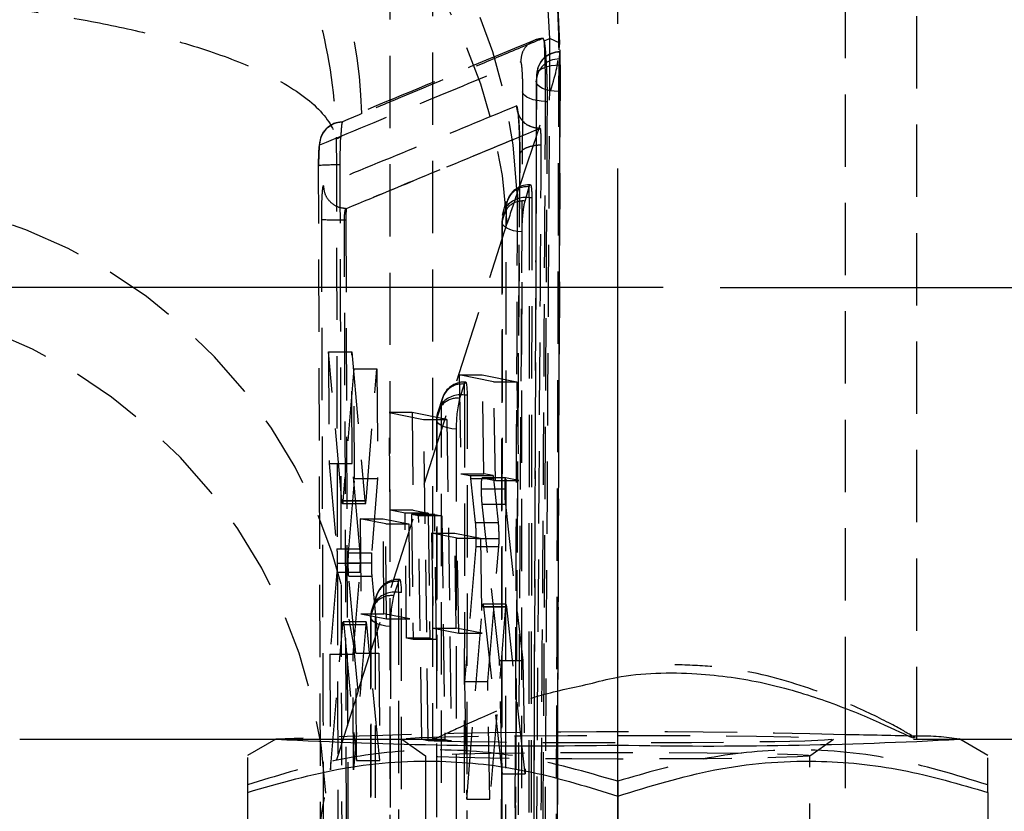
# Model space of a CAD drawing. Extents: x 33 to 413, y 8 to 289.
# Tile 18 of 23: x 297 to 315, y 254 to 268. Entities that reach past the tile are written whole.
import ezdxf

# ---------------------------------------------------------------- set-up
doc = ezdxf.new("R2010")
doc.units = 0
doc.linetypes.add('CENTERX2', pattern=[20.32, 12.7, -2.54, 2.54, -2.54])
doc.linetypes.add('HIDDEN', pattern=[1.905, 1.27, -0.635])
doc.layers.get('0').update_dxf_attribs({"linetype": 'CONTINUOUS'})
doc.styles.add('SLDTEXTSTYLE0', font='TXT', dxfattribs={"width": 0.75})
doc.dimstyles.new('SLDDIMSTYLE2', dxfattribs={"dimtxt": 3.5, "dimasz": 3.302, "dimexe": 0, "dimexo": 0.0625, "dimgap": 0.875, "dimtad": 1, "dimdec": 0, "dimrnd": 1e-09, "dimzin": 12, "dimtxsty": 'SLDTEXTSTYLE0', "dimsah": 1, "dimcen": 0.09, "dimazin": 3, "dimtfac": 1, "dimtdec": 0, "dimtofl": 0, "dimtmove": 0, "dimatfit": 3, "dimtolj": 1, "dimtzin": 12})

# ---------------------------------------------------------------- blocks, each defined once
blk = doc.blocks.new('_D_13')
at = {"color": 7, "linetype": 'CONTINUOUS'}
for p, q in [((309.589, 263.248), (328.039, 263.248)), ((327.039, 263.248), (327.039, 136.283)), ((289.789, 136.283), (328.039, 136.283))]:
    blk.add_line(p, q, dxfattribs=at)
for points in [[(327.039, 263.248), (326.531, 259.946), (327.547, 259.946)], [(327.039, 136.283), (327.547, 139.585), (326.531, 139.585)]]:
    blk.add_solid(points, dxfattribs=at)
at = {"color": 7, "linetype": 'CONTINUOUS', "insert": (322.528, 190.106, 32.154), "char_height": 3.5, "attachment_point": 1, "rotation": 90, "style": 'SLDTEXTSTYLE0'}
blk.add_mtext('127', dxfattribs=at)

msp = doc.modelspace()

# ---------------------------------------------------------------- linework, layer by layer
at = {"color": 7, "linetype": 'HIDDEN'}
for p, q in [((303.7893, 278.7456), (303.7893, 248.7346)), ((304.5393, 271.1843), (304.5393, 255.3117)), ((313.0393, 255.3117), (313.0393, 271.1843)), ((311.7893, 255.8417), (311.7893, 270.5529)), ((306.5999, 267.617), (306.4987, 267.5694)), ((306.7721, 267.5384), (306.5999, 267.617)), ((306.4987, 267.5694), (306.5001, 267.5614)), ((306.7602, 267.4315), (306.7721, 267.5384)), ((306.7589, 267.4199), (306.7602, 267.4315)), ((306.7678, 267.2601), (306.7771, 267.3799)), ((306.7746, 267.1558), (306.7746, 267.3866)), ((306.7746, 267.3799), (306.7771, 267.3799)), ((306.779, 267.1558), (306.759, 261.6186)), ((306.7647, 267.2046), (306.7678, 267.2601)), ((306.7678, 267.2601), (306.7647, 267.2601)), ((306.7647, 267.2601), (306.7647, 267.2046)), ((306.5235, 266.5143), (306.5494, 266.5143)), ((302.9268, 265.8871), (302.8488, 265.8499)), ((306.4203, 266.0381), (306.4206, 266.0381)), ((306.4206, 266.0381), (306.4295, 266.0381)), ((306.4297, 266.0381), (306.4211, 266.0381)), ((306.0689, 265.5766), (305.9759, 251.3107)), ((302.5806, 251.0346), (302.5377, 265.3884)), ((306.2371, 264.8204), (306.2371, 265.0511)), ((306.2548, 265.0511), (306.2371, 265.0511)), ((306.1625, 264.7646), (306.2356, 265.0148)), ((306.2356, 265.0148), (306.2371, 265.0199)), ((305.827, 264.7558), (305.7627, 264.5119)), ((306.2809, 264.8204), (306.2371, 264.8204)), ((306.2809, 264.8204), (306.2608, 247.3365)), ((303.0256, 264.6347), (303.0257, 264.6347)), ((303.0257, 264.6347), (303.0273, 264.6347)), ((303.032, 252.0034), (302.9913, 264.4347)), ((302.9913, 264.4347), (303.0158, 264.4347)), ((303.0158, 264.4347), (303.0584, 252.0034)), ((303.2345, 256.1581), (305.8484, 264.3736)), ((305.7549, 264.3952), (305.7389, 247.0052)), ((302.7139, 262.1134), (302.7223, 260.1535)), ((302.9456, 259.5018), (302.7139, 262.1134)), ((302.7139, 262.1134), (303.1193, 262.1134)), ((303.1193, 262.1134), (303.3509, 259.5018)), ((303.1274, 260.1535), (303.1193, 262.1134)), ((303.1556, 261.8151), (302.965, 259.4965)), ((303.1689, 259.8905), (303.1556, 261.8151)), ((303.1556, 261.8151), (303.5612, 261.8151)), ((303.3703, 259.4965), (303.5612, 261.8151)), ((303.5612, 261.8151), (303.5743, 259.8905)), ((305.0038, 261.71), (305.0343, 259.9735)), ((305.6088, 261.591), (305.0038, 261.71)), ((305.0038, 261.71), (305.4104, 261.71)), ((305.0981, 261.354), (305.0981, 261.5848)), ((305.1186, 261.5848), (305.0981, 261.5848)), ((305.4104, 261.71), (306.0158, 261.591)), ((305.4411, 259.9735), (305.4104, 261.71)), ((305.6451, 259.8545), (305.6088, 261.591)), ((305.6088, 261.591), (306.0158, 261.591)), ((306.0158, 261.591), (306.0523, 259.8545)), ((305.0955, 261.5485), (305.012, 261.2983)), ((304.713, 261.3074), (304.6295, 261.0572)), ((305.0981, 261.354), (305.0915, 245.1693)), ((305.1504, 261.354), (305.0981, 261.354)), ((305.1438, 245.1693), (305.1504, 261.354)), ((303.7936, 259.3337), (303.7754, 261.0474)), ((303.7754, 261.0474), (304.3821, 260.9267)), ((304.1813, 261.0474), (303.7754, 261.0474)), ((304.7884, 260.9267), (304.1813, 261.0474)), ((304.1813, 261.0474), (304.1995, 259.3337)), ((304.6959, 261.2029), (304.6124, 260.9527)), ((304.6893, 245.0182), (304.6959, 261.2029)), ((304.4639, 255.2848), (304.3821, 260.9267)), ((304.3821, 260.9267), (304.7884, 260.9267)), ((304.6086, 260.9287), (304.602, 244.8378)), ((304.6124, 260.9527), (304.6058, 244.8618)), ((304.7884, 260.9267), (304.8702, 255.2848)), ((304.9552, 260.7552), (304.9486, 244.6643)), ((302.7223, 260.1535), (302.8576, 258.6543)), ((302.7223, 260.1535), (303.1274, 260.1535)), ((303.2627, 258.6543), (303.1274, 260.1535)), ((303.0635, 258.5833), (303.1689, 259.8905)), ((303.1689, 259.8905), (303.5743, 259.8905)), ((303.5743, 259.8905), (303.4688, 258.5833)), ((305.0343, 259.9735), (305.1964, 259.9419)), ((305.0343, 259.9735), (305.4411, 259.9735)), ((305.1964, 259.9419), (305.6033, 259.9419)), ((305.2068, 259.8915), (305.2883, 259.1177)), ((305.2068, 259.8915), (305.6137, 259.8915)), ((305.8163, 259.9004), (305.4093, 259.9004)), ((305.4095, 259.9004), (305.6451, 259.8545)), ((305.6033, 259.9419), (305.4411, 259.9735)), ((305.6952, 259.1177), (305.6137, 259.8915)), ((305.6451, 259.8545), (306.0523, 259.8545)), ((305.8163, 259.9004), (305.8165, 259.9004)), ((306.0523, 259.8545), (305.8165, 259.9004)), ((305.3975, 259.7088), (305.8045, 259.7088)), ((302.9456, 259.5018), (303.3509, 259.5018)), ((302.965, 259.4965), (302.9603, 259.4594)), ((302.965, 259.4965), (303.3703, 259.4965)), ((302.9558, 259.4496), (303.3611, 259.4496)), ((304.0562, 259.2819), (303.7936, 259.3337)), ((304.1995, 259.3337), (303.7936, 259.3337)), ((304.1995, 259.3337), (304.4623, 259.2819)), ((305.7134, 256.6944), (305.4092, 259.4402)), ((305.4092, 259.4402), (305.8162, 259.4402)), ((305.8162, 259.4402), (306.1205, 256.6944)), ((303.7153, 259.0934), (303.2671, 259.1804)), ((303.2671, 259.1804), (303.2798, 257.5141)), ((303.2671, 259.1804), (303.6726, 259.1804)), ((303.6726, 259.1804), (304.1211, 259.0934)), ((303.6853, 257.5141), (303.6726, 259.1804)), ((304.0835, 257.0836), (304.0562, 259.2819)), ((304.4623, 259.2819), (304.0562, 259.2819)), ((304.2936, 259.2351), (304.1697, 259.2596)), ((304.1697, 259.2596), (304.1985, 257.0612)), ((304.5759, 259.2596), (304.1697, 259.2596)), ((304.3485, 255.307), (304.2936, 259.2351)), ((304.6999, 259.2351), (304.2936, 259.2351)), ((304.4623, 259.2819), (304.4896, 257.0836)), ((304.6047, 257.0612), (304.5759, 259.2596)), ((304.5759, 259.2596), (304.6999, 259.2351)), ((304.6999, 259.2351), (304.7548, 255.307)), ((303.7325, 257.4272), (303.7153, 259.0934)), ((303.7153, 259.0934), (304.1211, 259.0934)), ((304.1211, 259.0934), (304.1384, 257.4272)), ((305.2883, 259.1177), (305.6952, 259.1177)), ((304.5221, 258.9294), (304.5473, 257.2631)), ((304.9711, 258.8424), (304.5221, 258.9294)), ((304.5221, 258.9294), (304.9285, 258.9294)), ((304.9285, 258.9294), (305.3779, 258.8424)), ((304.9537, 257.2631), (304.9285, 258.9294)), ((305.0007, 257.1762), (304.9711, 258.8424)), ((304.9711, 258.8424), (305.3779, 258.8424)), ((305.2997, 258.8357), (305.7066, 258.8357)), ((305.3779, 258.8424), (305.4074, 257.1762)), ((302.8576, 258.6543), (303.2627, 258.6543)), ((305.2957, 258.6984), (305.1007, 256.3223)), ((305.2957, 258.6984), (305.7026, 258.6984)), ((305.5075, 256.3223), (305.7026, 258.6984)), ((303.0635, 258.5833), (303.4688, 258.5833)), ((302.8653, 258.4031), (303.2704, 258.4031)), ((303.0582, 258.4093), (303.4635, 258.4093)), ((302.8596, 258.2432), (302.7366, 256.8051)), ((302.8596, 258.2432), (303.2648, 258.2432)), ((303.1905, 256.8231), (303.066, 258.1756)), ((303.066, 258.1756), (303.4714, 258.1756)), ((303.1416, 256.8051), (303.2648, 258.2432)), ((303.4714, 258.1756), (303.5959, 256.8231)), ((303.9405, 257.8876), (303.9405, 258.1184)), ((303.961, 258.1184), (303.9405, 258.1184)), ((303.9379, 258.0821), (303.8544, 257.8319)), ((303.5554, 257.841), (303.4718, 257.5908)), ((303.9405, 257.8876), (303.9344, 243.0021)), ((303.9927, 257.8876), (303.9405, 257.8876)), ((303.9866, 243.0021), (303.9927, 257.8876)), ((303.5383, 257.7365), (303.4547, 257.4863)), ((303.5322, 242.851), (303.5383, 257.7365)), ((305.1396, 254.2589), (305.4138, 257.6425)), ((305.4138, 257.6425), (305.8208, 257.6425)), ((305.8289, 257.6825), (305.4219, 257.6825)), ((305.4325, 257.6335), (305.7579, 254.7005)), ((305.4325, 257.6335), (305.8396, 257.6335)), ((305.8208, 257.6425), (305.5462, 254.2589)), ((305.8396, 257.6335), (305.8338, 257.6717)), ((306.1648, 254.7005), (305.8396, 257.6335)), ((303.2798, 257.5141), (303.6853, 257.5141)), ((303.2798, 257.5141), (303.7325, 257.4272)), ((303.4509, 257.4623), (303.4449, 242.6706)), ((303.4547, 257.4863), (303.4487, 242.6945)), ((304.1384, 257.4272), (303.6853, 257.5141)), ((303.7325, 257.4272), (304.1384, 257.4272)), ((302.7453, 254.7743), (302.9602, 257.3259)), ((302.9602, 257.3259), (303.3655, 257.3259)), ((303.3748, 257.3742), (302.9696, 257.3742)), ((302.9799, 257.323), (303.2041, 254.9341)), ((302.9799, 257.323), (303.3851, 257.323)), ((303.3655, 257.3259), (303.1506, 254.7743)), ((303.3851, 257.323), (303.3799, 257.3623)), ((303.6097, 254.9341), (303.3851, 257.323)), ((303.7975, 257.2888), (303.7915, 242.4971)), ((304.5473, 257.2631), (305.0007, 257.1762)), ((304.5473, 257.2631), (304.9537, 257.2631)), ((305.4074, 257.1762), (304.9537, 257.2631)), ((304.1985, 257.0612), (304.0835, 257.0836)), ((304.4896, 257.0836), (304.0835, 257.0836)), ((304.4896, 257.0836), (304.6047, 257.0612)), ((305.0007, 257.1762), (305.4074, 257.1762)), ((304.6047, 257.0612), (304.1985, 257.0612)), ((302.7366, 256.8051), (302.7453, 254.7743)), ((302.7366, 256.8051), (303.1416, 256.8051)), ((303.1506, 254.7743), (303.1416, 256.8051)), ((303.2041, 254.9341), (303.1905, 256.8231)), ((303.1905, 256.8231), (303.5959, 256.8231)), ((303.5959, 256.8231), (303.6097, 254.9341)), ((305.7579, 254.7005), (305.7134, 256.6944)), ((305.7134, 256.6944), (306.1205, 256.6944)), ((306.1205, 256.6944), (306.1648, 254.7005)), ((305.1007, 256.3223), (305.1396, 254.2589)), ((305.1007, 256.3223), (305.5075, 256.3223)), ((305.5462, 254.2589), (305.5075, 256.3223)), ((301.792, 255.3148), (301.7844, 255.3105)), ((303.7917, 255.3105), (304.554, 255.3105)), ((303.9999, 255.31), (304.4153, 255.0193)), ((304.4639, 255.2848), (304.3485, 255.307)), ((304.7548, 255.307), (304.3485, 255.307)), ((304.8702, 255.2848), (304.4639, 255.2848)), ((304.7548, 255.307), (304.8702, 255.2848)), ((311.1632, 255.0193), (311.5787, 255.31)), ((311.7893, 248.7346), (311.7893, 255.3117)), ((313.7941, 255.3105), (313.7865, 255.3148)), ((304.4143, 255.0207), (304.4143, 249.1036)), ((311.1643, 249.1036), (311.1643, 255.0207)), ((303.2041, 254.9341), (303.6097, 254.9341)), ((305.7579, 254.7005), (306.1648, 254.7005)), ((306.7323, 254.6647), (306.7112, 249.4021)), ((307.7893, 254.5736), (307.7893, 254.3116)), ((305.1396, 254.2589), (305.5462, 254.2589))]:
    msp.add_line(p, q, dxfattribs=at)
at = {"color": 179, "linetype": 'CENTERX2'}
for p, q in [((307.7893, 151.0352), (307.7893, 270.0352)), ((308.5894, 263.248), (268.7893, 263.248))]:
    msp.add_line(p, q, dxfattribs=at)
at = {"color": 7, "linetype": 'CONTINUOUS'}
for p, q in [((311.7893, 255.3117), (311.7893, 255.8417)), ((297.2893, 255.3105), (303.7917, 255.3105)), ((301.7844, 255.3105), (301.2893, 255.0248)), ((312.9812, 255.3105), (316.5393, 255.3105)), ((314.2893, 255.0248), (313.7941, 255.3105)), ((301.2893, 254.3771), (301.2893, 249.6163)), ((307.7893, 254.3116), (307.7893, 249.5508)), ((314.2893, 254.3771), (314.2893, 249.6163))]:
    msp.add_line(p, q, dxfattribs=at)
at = {"color": 7, "linetype": 'HIDDEN', "flags": 128}
for points in [[(306.3686, 266.9841), (306.3773, 267.0179), (306.4011, 267.0503), (306.4389, 267.0801), (306.4894, 267.1061), (306.5507, 267.1274), (306.6205, 267.1431), (306.696, 267.1527), (306.7746, 267.1558)], [(306.7551, 266.6873), (306.6763, 266.6916), (306.6008, 266.7025), (306.5316, 266.7196), (306.4713, 266.742), (306.4223, 266.7691), (306.3864, 266.7998), (306.365, 266.8329), (306.3588, 266.8671)], [(306.5235, 266.5143), (306.4476, 266.5178), (306.3743, 266.5273), (306.3063, 266.5425), (306.246, 266.5629), (306.1955, 266.5878), (306.1565, 266.6163), (306.1305, 266.6473), (306.1184, 266.6799)], [(303.2983, 266.2999), (303.2496, 266.2796), (303.0503, 266.1968), (302.9572, 266.1581)], [(302.7962, 266.1222), (302.7962, 266.1221), (302.7962, 266.1221), (302.7962, 266.1221), (302.7962, 266.1221), (302.7962, 266.1221), (302.7962, 266.1221), (302.6711, 266.0341), (302.617, 265.9645), (302.5823, 265.8949), (302.5648, 265.839), (302.5557, 265.794), (302.5477, 265.7276), (302.5393, 265.5731), (302.5369, 265.4178), (302.537, 265.3744)], [(306.2371, 264.8204), (306.2286, 256.0361), (306.2191, 247.3365)], [(305.8155, 247.181), (305.8164, 247.9135), (305.8197, 250.8435), (305.8318, 262.5634), (305.8338, 264.6657)], [(305.7614, 264.4168), (305.7608, 263.6843), (305.7586, 260.7543), (305.7485, 249.0343), (305.7466, 247.0258)], [(306.1099, 264.2213), (306.033, 264.2292), (305.9611, 264.2434), (305.8968, 264.2633), (305.8427, 264.2882), (305.8008, 264.3171), (305.7726, 264.349), (305.7593, 264.3827), (305.7614, 264.4168)], [(306.0978, 246.8311), (306.0984, 247.5608), (306.1007, 250.4906), (306.1087, 262.21), (306.1099, 264.2213)], [(304.9552, 260.7552), (304.8784, 260.7635), (304.8068, 260.7781), (304.7431, 260.7983), (304.6897, 260.8235), (304.6486, 260.8527), (304.6215, 260.8848), (304.6092, 260.9186), (304.6124, 260.9527)], [(303.7975, 257.2888), (303.7208, 257.2971), (303.6492, 257.3117), (303.5855, 257.3319), (303.5321, 257.3572), (303.491, 257.3864), (303.4638, 257.4184), (303.4516, 257.4522), (303.4547, 257.4863)], [(307.7893, 255.3778), (308.6634, 255.376), (309.4905, 255.3708), (310.2258, 255.3624), (310.8298, 255.3512), (311.2698, 255.3379), (311.5223, 255.3232), (311.5734, 255.3078), (311.4206, 255.2927), (311.072, 255.2786), (310.5464, 255.2663), (309.8722, 255.2564), (309.0857, 255.2495), (308.2293, 255.246), (307.3492, 255.246), (306.4928, 255.2495), (305.7063, 255.2564), (305.0321, 255.2663), (304.5065, 255.2786), (304.158, 255.2927), (304.0051, 255.3078), (304.0563, 255.3232), (304.3087, 255.3379), (304.7488, 255.3512), (305.3527, 255.3624), (306.0881, 255.3708), (306.9151, 255.376), (307.7893, 255.3778)], [(307.7893, 254.9618), (306.9816, 254.9635), (306.2208, 254.9686), (305.5512, 254.9766), (305.0117, 254.9873), (304.6336, 254.9999), (304.4389, 255.0136), (304.4389, 255.0278), (304.6336, 255.0416), (305.0117, 255.0542), (305.5512, 255.0648), (306.2208, 255.0729), (306.9816, 255.0779), (307.7893, 255.0796), (308.597, 255.0779), (309.3577, 255.0729), (310.0273, 255.0648), (310.5668, 255.0542), (310.945, 255.0416), (311.1397, 255.0278), (311.1397, 255.0136), (310.945, 254.9999), (310.5668, 254.9873), (310.0273, 254.9766), (309.3577, 254.9686), (308.597, 254.9635), (307.7893, 254.9618)]]:
    msp.add_lwpolyline(points, dxfattribs=at)
at = {"color": 7, "linetype": 'HIDDEN'}
for centre, radius, start, end in [((297.6359, 267.5058), 9.1363, 0.20441, 72.64277), ((297.4556, 267.3858), 9.1472, 1.44868, 71.47708), ((296.7754, 264.5807), 9.2547, 1.97139, 83.81904), ((296.6359, 263.8893), 9.2252, 3.00942, 84.02887), ((294.1494, 265.9969), 9.1539, 1.89678, 34.52855), ((306.7702, 266.9783), 0.4016, 89.37706, 179.1646), ((306.7746, 266.9806), 0.406, 90, 176.14328), ((306.7589, 266.86), 0.4001, 89.16088, 178.99052), ((306.7647, 266.8624), 0.406, 174.43579, 179.81894), ((302.8286, 261.0137), 4.3843, 88.84368, 93.80438), ((306.2371, 264.6451), 0.406, 90, 164.26925), ((294.022, 255.6738), 9.2251, 3.00942, 84.02888), ((306.1999, 264.6501), 0.3665, 84.4186, 177.54905), ((306.126, 264.4015), 0.3649, 84.2689, 177.60337), ((306.1669, 264.4003), 0.4259, 80.51173, 141.45167), ((306.1643, 264.3949), 0.406, 163.3031, 179.95786), ((302.8766, 271.5814), 7.1476, 267.6712, 270.92008), ((293.4453, 253.8717), 9.2326, 3.06291, 84.51436), ((305.0981, 261.1788), 0.406, 90, 161.53265), ((305.0577, 261.1884), 0.3621, 83.99982, 177.70906), ((305.3096, 261.4772), 0.2256, 159.63174, 161.59247), ((304.9741, 260.9382), 0.3621, 83.99972, 177.70917), ((305.0304, 260.9235), 0.4358, 81.05793, 140.12905), ((307.189, 260.796), 2.2342, 167.00727, 181.0454), ((305.0146, 260.9286), 0.406, 161.53265, 179.97654), ((303.9405, 257.7124), 0.406, 90, 161.53265), ((303.9001, 257.722), 0.3621, 83.99987, 177.70909), ((304.1559, 258.0095), 0.2297, 159.6559, 161.58135), ((303.8165, 257.4718), 0.3621, 83.99994, 177.70889), ((303.8727, 257.4572), 0.4358, 81.05777, 140.12931), ((306.0314, 257.3296), 2.2342, 167.00737, 181.04552), ((303.8569, 257.4622), 0.406, 161.53265, 179.97654), ((307.9535, 108.4892), 146.9506, 88.504276, 92.403978), ((313.1752, 251.7994), 3.5643, 80.08574, 91.88218)]:
    msp.add_arc(centre, radius, start, end, dxfattribs=at)
at = {"color": 7, "linetype": 'CONTINUOUS'}
for centre, radius, start, end in [((310.6342, 174.1504), 81.2475, 88.290392, 89.185417), ((306.3201, 343.9769), 88.7821, 267.075041, 270.948212), ((309.3845, 336.6746), 81.4833, 268.878243, 273.098503)]:
    msp.add_arc(centre, radius, start, end, dxfattribs=at)
at = {"color": 7, "linetype": 'HIDDEN'}
for centre, major_axis, ratio, start_param, end_param in [((305.8502, 241.3098), (1.561, 25.6075), 0.1241025, 0.4073057, 0.4571147), ((305.0942, 261.1788), (0.0247, 0.406), 0.1240969, 5.1662741, 6.6708879), ((303.9366, 257.7124), (0.0247, 0.406), 0.1240969, 5.1662741, 6.6708879), ((297.8382, 183.2018), (59.9724, 207.085), 0.0743055, 1.2323704, 1.2416041)]:
    msp.add_ellipse(centre, major_axis=major_axis, ratio=ratio, start_param=start_param, end_param=end_param, dxfattribs=at)
for points, knots in [([(306.7587, 267.4314), (306.754, 267.6994), (306.744, 268.2721), (306.622, 269.166), (306.3951, 270.1235), (306.0403, 271.1094), (305.5471, 272.0961), (304.9173, 273.0439), (304.1591, 273.9216), (303.2851, 274.7051), (302.3105, 275.374), (301.2204, 275.9335), (300.0411, 276.3356), (299.0905, 276.5536), (298.5549, 276.58), (298.4357, 276.5859)], [0, 0, 0, 0, 0.05947432, 0.12710804, 0.19867849, 0.27629485, 0.3576426, 0.44135394, 0.52654596, 0.61267541, 0.69940029, 0.78649518, 0.88184877, 0.97371303, 1, 1, 1, 1]), ([(300.9726, 271.1855), (301.2643, 270.7659), (301.9514, 269.7777), (302.6276, 267.9705), (302.8328, 266.5746), (302.8486, 265.8562), (302.8488, 265.8499)], [0, 0, 0, 0, 0.2635479, 0.6208172, 0.9966736, 1, 1, 1, 1]), ([(294.4537, 268.3537), (294.9216, 268.3306), (295.8573, 268.2845), (297.1886, 268.1429), (298.4219, 267.9538), (299.6175, 267.7031), (300.7247, 267.3829), (301.7584, 266.961), (302.5451, 266.4477), (302.8029, 266.054), (302.8484, 265.8516), (302.8488, 265.8499)], [0, 0, 0, 0, 0.106349, 0.2127061, 0.3159321, 0.419169, 0.5453591, 0.6715723, 0.8308994, 0.9985167, 1, 1, 1, 1]), ([(306.4789, 267.6219), (306.4636, 267.6156), (306.3827, 267.582), (306.0394, 267.4393), (305.1905, 267.0864), (304.2112, 266.6792), (303.4922, 266.3804), (303.2983, 266.2999)], [0, 0, 0, 0, 0.0145447, 0.0767507, 0.3255745, 0.8182256, 1, 1, 1, 1]), ([(306.4789, 267.6219), (306.4289, 267.6152), (306.3251, 267.6011), (306.193, 267.5069), (306.0998, 267.3692), (306.0899, 267.2608), (306.085, 267.2067)], [0, 0, 0, 0, 0.2370085, 0.4913385, 0.7456696, 1, 1, 1, 1]), ([(306.4987, 267.5694), (306.4973, 267.5768), (306.4906, 267.6118), (306.4841, 267.6175), (306.4789, 267.6219)], [0, 0, 0, 0, 0.2104129, 1, 1, 1, 1]), ([(306.4893, 249.3926), (306.4949, 250.219), (306.5186, 253.7776), (306.5565, 259.8523), (306.5858, 265.1012), (306.5999, 267.617)], [0, 0, 0, 0, 0.136056, 0.5859231, 1, 1, 1, 1]), ([(306.334, 267.591), (305.9554, 267.4338), (304.7876, 266.9492), (303.6008, 266.4566), (302.7987, 266.1237)], [0, 0, 0, 0, 0.32415018, 1, 1, 1, 1]), ([(306.5001, 267.5614), (306.5044, 267.5316), (306.5143, 267.4619), (306.5287, 267.28), (306.5409, 267.0384), (306.5489, 266.768), (306.5492, 266.5999), (306.5494, 266.5143)], [0, 0, 0, 0, 0.1568687, 0.3660017, 0.5750051, 0.7837754, 1, 1, 1, 1]), ([(306.5235, 266.5143), (306.5235, 266.5967), (306.5233, 266.762), (306.5197, 267.0299), (306.5139, 267.2729), (306.507, 267.4588), (306.5022, 267.5301), (306.5001, 267.5614)], [0, 0, 0, 0, 0.2088312, 0.419039, 0.627739, 0.836566, 1, 1, 1, 1]), ([(306.7104, 249.7049), (306.7211, 252.0431), (306.7483, 257.9607), (306.7679, 263.8547), (306.7797, 267.4197)], [0, 0, 0, 0, 0.3951347, 1, 1, 1, 1]), ([(306.7647, 267.2601), (306.766, 267.2736), (306.7699, 267.3152), (306.7727, 267.3538), (306.7746, 267.3799)], [0, 0, 0, 0, 0.3240466, 1, 1, 1, 1]), ([(302.5585, 265.7507), (303.1971, 266.0143), (304.3781, 266.5019), (305.5478, 266.9848), (306.085, 267.2067)], [0, 0, 0, 0, 0.5406791, 1, 1, 1, 1]), ([(306.0246, 264.8991), (306.188, 265.3773), (306.5175, 266.3422), (306.7261, 267.0836), (306.7362, 267.2098), (306.7378, 267.2302)], [0, 0, 0, 0, 0.4515052, 0.9111418, 1, 1, 1, 1]), ([(306.085, 267.2067), (306.0877, 267.2033), (306.093, 267.1968), (306.1014, 267.1338), (306.1088, 267.0411), (306.1146, 266.9247), (306.1182, 266.7976), (306.1183, 266.7189), (306.1184, 266.6799)], [0, 0, 0, 0, 0.1709795, 0.3367567, 0.5025017, 0.668225, 0.8352063, 1, 1, 1, 1]), ([(306.7746, 267.1558), (306.7639, 264.0265), (306.7518, 260.4977), (306.7297, 254.5798), (306.7185, 251.7912), (306.709, 249.4021)], [0, 0, 0, 0, 0.5287946, 0.596283, 1, 1, 1, 1]), ([(306.7551, 266.6873), (306.7553, 266.728), (306.7558, 266.8117), (306.7578, 266.9492), (306.7606, 267.0776), (306.763, 267.1607), (306.7644, 267.1956), (306.7647, 267.2046)], [0, 0, 0, 0, 0.2203512, 0.4530774, 0.6858055, 0.9185268, 1, 1, 1, 1]), ([(306.303, 249.2296), (306.304, 249.4738), (306.309, 250.6947), (306.3294, 255.8227), (306.3502, 261.4966), (306.366, 266.1938), (306.3686, 266.9841)], [0, 0, 0, 0, 0.0412603, 0.2063008, 0.8664632, 1, 1, 1, 1]), ([(306.3686, 266.9841), (306.3667, 266.9586), (306.364, 266.9209), (306.3601, 266.8802), (306.3588, 266.8671)], [0, 0, 0, 0, 0.67596528, 1, 1, 1, 1]), ([(306.3588, 266.8671), (306.3581, 266.6229), (306.3542, 265.402), (306.3376, 260.2741), (306.3177, 254.5957), (306.2996, 249.8939), (306.2966, 249.0992)], [0, 0, 0, 0, 0.041229, 0.2061452, 0.8658099, 1, 1, 1, 1]), ([(306.1184, 266.6799), (306.1027, 263.9699), (306.0712, 258.55), (306.0351, 253.1301), (306.0171, 250.4202)], [0, 0, 0, 0, 0.500012, 1, 1, 1, 1]), ([(306.6952, 248.9201), (306.6961, 249.1629), (306.7007, 250.3825), (306.7193, 255.5088), (306.7383, 261.1883), (306.7527, 265.8912), (306.7551, 266.6873)], [0, 0, 0, 0, 0.0410064, 0.2059205, 0.8655766, 1, 1, 1, 1]), ([(306.0152, 266.4345), (305.4517, 266.2028), (304.3257, 265.7396), (303.1885, 265.2723), (302.6204, 265.0389)], [0, 0, 0, 0, 0.5004385, 1, 1, 1, 1]), ([(306.0705, 265.5647), (306.0706, 265.5715), (306.0709, 265.6408), (306.0695, 265.7847), (306.0633, 265.9925), (306.0533, 266.1811), (306.0409, 266.3283), (306.0275, 266.4212), (306.0192, 266.4302), (306.0152, 266.4345)], [0, 0, 0, 0, 0.0182715, 0.1844502, 0.350721, 0.5170005, 0.6813869, 0.8477902, 1, 1, 1, 1]), ([(306.4203, 266.0381), (306.368, 266.044), (306.2635, 266.056), (306.1309, 266.1473), (306.0367, 266.2779), (306.0224, 266.3823), (306.0152, 266.4345)], [0, 0, 0, 0, 0.2500004, 0.5000002, 0.7500009, 1, 1, 1, 1]), ([(306.4221, 250.2549), (306.4401, 252.9648), (306.4762, 258.3846), (306.5078, 263.8044), (306.5235, 266.5143)], [0, 0, 0, 0, 0.5, 1, 1, 1, 1]), ([(306.5494, 266.5143), (306.5339, 263.8044), (306.5031, 258.3846), (306.4678, 252.9648), (306.4501, 250.2549)], [0, 0, 0, 0, 0.4999998, 1, 1, 1, 1]), ([(306.251, 266.0791), (306.2415, 266.082), (306.1897, 266.0978), (306.124, 266.1614), (306.0668, 266.2419), (306.0446, 266.298), (306.037, 266.3263), (306.0359, 266.3319), (306.0366, 266.3286), (306.0398, 266.3077), (306.0463, 266.2484), (306.055, 266.134), (306.0636, 265.9628), (306.0694, 265.761), (306.0695, 265.6368), (306.0695, 265.5774)], [0, 0, 0, 0, 0.022057, 0.1195014, 0.1931712, 0.2487514, 0.2758742, 0.3023375, 0.327319, 0.3818793, 0.4636295, 0.5767286, 0.7147422, 0.8636766, 1, 1, 1, 1]), ([(302.5585, 265.7508), (302.5643, 265.8042), (302.576, 265.9109), (302.6696, 266.0458), (302.802, 266.1387), (302.9062, 266.1517), (302.9572, 266.1581)], [0, 0, 0, 0, 0.2525368, 0.5050743, 0.7576106, 1, 1, 1, 1]), ([(302.9572, 266.1581), (302.9524, 266.148), (302.9425, 266.1272), (302.9335, 266.0161), (302.9285, 265.9202), (302.9268, 265.8871)], [0, 0, 0, 0, 0.38413444, 0.78719243, 1, 1, 1, 1]), ([(302.9171, 265.3971), (302.9174, 265.4841), (302.918, 265.6579), (302.9233, 265.815), (302.9267, 265.8842), (302.9268, 265.8871)], [0, 0, 0, 0, 0.4890733, 0.9781502, 1, 1, 1, 1]), ([(303.0257, 264.6347), (303.5938, 264.8695), (304.7308, 265.3396), (305.8568, 265.8051), (306.4203, 266.0381)], [0, 0, 0, 0, 0.49956328, 1, 1, 1, 1]), ([(306.4295, 266.0381), (305.8653, 265.8053), (304.737, 265.3398), (303.5972, 264.8698), (303.0273, 264.6347)], [0, 0, 0, 0, 0.5, 1, 1, 1, 1]), ([(306.4206, 266.0381), (306.4245, 266.0368), (306.4289, 266.0353), (306.4335, 266.0281), (306.434, 266.0272)], [0, 0, 0, 0, 0.8796629, 1, 1, 1, 1]), ([(306.434, 266.0272), (306.4339, 266.0276), (306.4324, 266.035), (306.4309, 266.0366), (306.4295, 266.0381)], [0, 0, 0, 0, 0.0508967, 1, 1, 1, 1]), ([(306.448, 265.7469), (306.448, 265.7667), (306.4479, 265.8092), (306.446, 265.8789), (306.4428, 265.9442), (306.4386, 265.998), (306.4356, 266.0174), (306.434, 266.0272)], [0, 0, 0, 0, 0.1822396, 0.39207, 0.5935185, 0.7952637, 1, 1, 1, 1]), ([(302.5377, 265.3884), (302.5377, 265.4099), (302.5378, 265.4728), (302.5398, 265.5724), (302.5444, 265.6684), (302.5509, 265.735), (302.5559, 265.7455), (302.5585, 265.7508)], [0, 0, 0, 0, 0.1154185, 0.3365882, 0.5577791, 0.7789874, 1, 1, 1, 1]), ([(302.8488, 265.8499), (302.8545, 263.2572), (302.8659, 258.1444), (302.8787, 253.0316), (302.885, 250.5116)], [0, 0, 0, 0, 0.5070976, 1, 1, 1, 1]), ([(306.448, 265.7469), (306.4119, 265.7448), (306.3305, 265.7401), (306.2172, 265.713), (306.1247, 265.6695), (306.08, 265.6229), (306.0687, 265.587), (306.0701, 265.5704), (306.0705, 265.5647)], [0, 0, 0, 0, 0.1717988, 0.3866528, 0.6015053, 0.8163628, 0.9362291, 1, 1, 1, 1]), ([(306.3534, 251.4827), (306.3551, 251.7269), (306.3638, 252.9477), (306.3972, 257.7025), (306.4257, 262.213), (306.448, 265.7469)], [0, 0, 0, 0, 0.0513526, 0.2567631, 1, 1, 1, 1]), ([(305.9782, 251.2977), (305.9945, 253.6755), (306.0271, 258.4312), (306.0561, 263.1868), (306.0705, 265.5647)], [0, 0, 0, 0, 0.4999837, 1, 1, 1, 1]), ([(302.9573, 251.043), (302.9564, 251.3137), (302.9524, 252.6668), (302.9383, 257.4515), (302.9262, 261.9656), (302.9171, 265.3971)], [0, 0, 0, 0, 0.0565615, 0.2828077, 1, 1, 1, 1]), ([(302.6204, 265.0389), (302.6183, 265.0361), (302.6119, 265.028), (302.6021, 264.9628), (302.5929, 264.8282), (302.5868, 264.6469), (302.5863, 264.5091), (302.5861, 264.4397)], [0, 0, 0, 0, 0.1130631, 0.3342097, 0.5552373, 0.7762091, 1, 1, 1, 1]), ([(302.6204, 265.0389), (302.6268, 264.9859), (302.6395, 264.88), (302.7333, 264.7466), (302.8669, 264.6532), (302.9727, 264.6409), (303.0256, 264.6347)], [0, 0, 0, 0, 0.2500008, 0.5000006, 0.7500003, 1, 1, 1, 1]), ([(306.2371, 265.0199), (306.2424, 265.0333), (306.253, 265.0603), (306.2664, 265.0421), (306.2761, 264.9816), (306.2804, 264.8996), (306.2807, 264.84), (306.2809, 264.8204)], [0, 0, 0, 0, 0.2236663, 0.4473499, 0.6702349, 0.891683, 1, 1, 1, 1]), ([(306.0246, 264.8991), (306.0216, 264.0372), (306.0077, 260.1522), (305.984, 253.8613), (305.9615, 248.4269), (305.9516, 246.0208)], [0, 0, 0, 0, 0.1370792, 0.6179386, 1, 1, 1, 1]), ([(306.1099, 264.2213), (306.1105, 264.2619), (306.1116, 264.3455), (306.1202, 264.4827), (306.1331, 264.6106), (306.1481, 264.7091), (306.1581, 264.7478), (306.1625, 264.7646)], [0, 0, 0, 0, 0.2004033, 0.4124779, 0.6245469, 0.8366168, 1, 1, 1, 1]), ([(302.9913, 264.4347), (302.9916, 264.4578), (302.992, 264.5038), (302.9981, 264.5644), (303.0073, 264.6094), (303.0172, 264.6311), (303.0235, 264.6338), (303.0256, 264.6347)], [0, 0, 0, 0, 0.2211225, 0.4425387, 0.6645043, 0.8870289, 1, 1, 1, 1]), ([(303.0273, 264.6347), (303.0259, 264.6319), (303.0231, 264.6261), (303.0195, 264.5893), (303.0169, 264.5362), (303.0158, 264.4812), (303.0158, 264.4465), (303.0158, 264.4347)], [0, 0, 0, 0, 0.2211252, 0.4422432, 0.6636529, 0.8855576, 1, 1, 1, 1]), ([(305.8338, 264.6657), (305.8198, 264.6164), (305.7962, 264.5334), (305.7714, 264.4504), (305.7614, 264.4168)], [0, 0, 0, 0, 0.5941706, 1, 1, 1, 1]), ([(302.5861, 264.4397), (302.5869, 264.1691), (302.5911, 262.8159), (302.604, 258.6716), (302.6173, 254.7979), (302.6269, 252.0068)], [0, 0, 0, 0, 0.0653014, 0.3265071, 1, 1, 1, 1]), ([(305.1964, 259.9419), (305.1983, 259.939), (305.2018, 259.9337), (305.2052, 259.9048), (305.2068, 259.8915)], [0, 0, 0, 0, 0.5361726, 1, 1, 1, 1]), ([(305.3975, 259.7088), (305.3975, 259.7358), (305.3977, 259.7897), (305.4003, 259.8522), (305.4043, 259.8934), (305.4077, 259.8981), (305.4095, 259.9004)], [0, 0, 0, 0, 0.2521132, 0.5042179, 0.7567657, 1, 1, 1, 1]), ([(305.6137, 259.8915), (305.6119, 259.9067), (305.6084, 259.935), (305.6049, 259.9397), (305.6033, 259.9419)], [0, 0, 0, 0, 0.536124, 1, 1, 1, 1]), ([(305.8165, 259.9004), (305.8147, 259.8979), (305.8111, 259.8928), (305.8071, 259.8495), (305.8046, 259.7869), (305.8045, 259.7342), (305.8045, 259.7088)], [0, 0, 0, 0, 0.2543627, 0.5087533, 0.7623515, 1, 1, 1, 1]), ([(305.4092, 259.4402), (305.4074, 259.4593), (305.4039, 259.4976), (305.4, 259.5778), (305.3979, 259.651), (305.3976, 259.6939), (305.3975, 259.7088)], [0, 0, 0, 0, 0.2834653, 0.5669523, 0.849548, 1, 1, 1, 1]), ([(305.8045, 259.7088), (305.8048, 259.6805), (305.8054, 259.6239), (305.8086, 259.54), (305.8125, 259.478), (305.8153, 259.4501), (305.8162, 259.4402)], [0, 0, 0, 0, 0.2812493, 0.5624779, 0.84434, 1, 1, 1, 1]), ([(302.9558, 259.4516), (302.9555, 259.451), (302.9534, 259.4466), (302.9498, 259.4635), (302.9469, 259.4902), (302.9456, 259.5018)], [0, 0, 0, 0, 0.0892002, 0.607584, 1, 1, 1, 1]), ([(303.3509, 259.5018), (303.3526, 259.4866), (303.3559, 259.4563), (303.3616, 259.4453), (303.3665, 259.4593), (303.3691, 259.4853), (303.3703, 259.4965)], [0, 0, 0, 0, 0.266233, 0.5324567, 0.7988445, 1, 1, 1, 1]), ([(305.2883, 259.1177), (305.29, 259.098), (305.2935, 259.0586), (305.2974, 258.977), (305.2994, 258.8997), (305.2996, 258.8537), (305.2997, 258.8357)], [0, 0, 0, 0, 0.2748431, 0.5497152, 0.8237274, 1, 1, 1, 1]), ([(305.7066, 258.8357), (305.7065, 258.864), (305.7061, 258.9204), (305.7032, 259.0063), (305.6993, 259.074), (305.6964, 259.1053), (305.6952, 259.1177)], [0, 0, 0, 0, 0.27270132, 0.54538322, 0.81859463, 1, 1, 1, 1]), ([(305.2997, 258.8357), (305.2995, 258.809), (305.2991, 258.7539), (305.2968, 258.7173), (305.2957, 258.6984)], [0, 0, 0, 0, 0.4855366, 1, 1, 1, 1]), ([(305.7026, 258.6984), (305.7037, 258.7161), (305.7061, 258.7524), (305.7064, 258.8075), (305.7066, 258.8357)], [0, 0, 0, 0, 0.485886, 1, 1, 1, 1]), ([(302.8576, 258.6543), (302.8591, 258.6342), (302.862, 258.594), (302.8647, 258.5112), (302.8654, 258.4453), (302.8653, 258.4099), (302.8653, 258.4031)], [0, 0, 0, 0, 0.30916504, 0.61837375, 0.92668166, 1, 1, 1, 1]), ([(303.2704, 258.4031), (303.2704, 258.4321), (303.2704, 258.4903), (303.268, 258.5741), (303.2651, 258.6269), (303.2631, 258.6497), (303.2627, 258.6543)], [0, 0, 0, 0, 0.3075031, 0.6149878, 0.9229668, 1, 1, 1, 1]), ([(303.0582, 258.4093), (303.0584, 258.4377), (303.0589, 258.4943), (303.0612, 258.5512), (303.063, 258.5763), (303.0635, 258.5833)], [0, 0, 0, 0, 0.4193696, 0.8387141, 1, 1, 1, 1]), ([(303.4688, 258.5833), (303.4676, 258.5637), (303.4651, 258.5246), (303.4637, 258.4595), (303.4635, 258.4202), (303.4635, 258.4093)], [0, 0, 0, 0, 0.4198922, 0.8398148, 1, 1, 1, 1]), ([(302.8653, 258.4031), (302.8649, 258.3753), (302.8642, 258.3197), (302.8617, 258.2691), (302.8599, 258.2474), (302.8596, 258.2432)], [0, 0, 0, 0, 0.4457204, 0.8914206, 1, 1, 1, 1]), ([(303.066, 258.1756), (303.0649, 258.1906), (303.0622, 258.2254), (303.0594, 258.2989), (303.0582, 258.3653), (303.0582, 258.4018), (303.0582, 258.4093)], [0, 0, 0, 0, 0.2492279, 0.5816122, 0.9138617, 1, 1, 1, 1]), ([(303.2648, 258.2432), (303.2661, 258.2624), (303.2686, 258.3007), (303.2701, 258.3614), (303.2704, 258.3963), (303.2704, 258.4031)], [0, 0, 0, 0, 0.4462329, 0.8925004, 1, 1, 1, 1]), ([(303.4635, 258.4093), (303.4636, 258.3874), (303.4638, 258.3363), (303.466, 258.2585), (303.469, 258.2043), (303.4709, 258.1806), (303.4714, 258.1756)], [0, 0, 0, 0, 0.2492545, 0.5807076, 0.9122589, 1, 1, 1, 1]), ([(305.4138, 257.6425), (305.4152, 257.6563), (305.4175, 257.6797), (305.4206, 257.6795), (305.4219, 257.6794)], [0, 0, 0, 0, 0.5925368, 1, 1, 1, 1]), ([(305.4236, 257.6811), (305.4255, 257.6756), (305.4286, 257.667), (305.4315, 257.6423), (305.4325, 257.6335)], [0, 0, 0, 0, 0.6411491, 1, 1, 1, 1]), ([(305.8289, 257.6809), (305.8286, 257.6814), (305.8265, 257.686), (305.8236, 257.6712), (305.8216, 257.65), (305.8208, 257.6425)], [0, 0, 0, 0, 0.0784822, 0.673336, 1, 1, 1, 1]), ([(302.9602, 257.3259), (302.9618, 257.3404), (302.9648, 257.3695), (302.9704, 257.3783), (302.9756, 257.3623), (302.9786, 257.3349), (302.9799, 257.323)], [0, 0, 0, 0, 0.2651312, 0.5302465, 0.7956357, 1, 1, 1, 1]), ([(303.3748, 257.3731), (303.3747, 257.3735), (303.3727, 257.3781), (303.3693, 257.3627), (303.3666, 257.3371), (303.3655, 257.3259)], [0, 0, 0, 0, 0.0468705, 0.5859923, 1, 1, 1, 1]), ([(313.0105, 255.3357), (312.9247, 255.3887), (312.7498, 255.4967), (312.016, 255.8737), (310.9471, 256.304), (309.7776, 256.5864), (309.0268, 256.6114), (308.7893, 256.6193)], [0, 0, 0, 0, 0.20126255, 0.41018132, 0.64237836, 0.88684765, 1, 1, 1, 1]), ([(304.5698, 255.3277), (304.56, 255.3213), (304.4922, 255.2768), (304.7659, 255.4094), (305.3744, 255.6833), (306.2341, 256.0559), (306.9805, 256.2157), (307.2877, 256.2815)], [0, 0, 0, 0, 0.04142587, 0.28633914, 0.53434701, 0.80831209, 1, 1, 1, 1]), ([(307.7893, 254.5736), (307.2251, 254.7355), (306.0846, 255.063), (304.3947, 255.17), (302.7793, 254.9717), (301.789, 254.6636), (301.2893, 254.5081)], [0, 0, 0, 0, 0.2646022, 0.5349421, 0.7653402, 1, 1, 1, 1]), ([(314.2893, 254.5081), (313.7251, 254.6814), (312.5846, 255.0319), (310.8947, 255.1729), (309.2793, 255.0072), (308.289, 254.719), (307.7893, 254.5736)], [0, 0, 0, 0, 0.26460225, 0.53494211, 0.76534018, 1, 1, 1, 1]), ([(302.5251, 253.0245), (302.5253, 253.0613), (302.5261, 253.2), (302.5369, 253.4655), (302.5613, 253.7632), (302.5944, 254.0365), (302.6289, 254.2381), (302.6549, 254.3303), (302.6647, 254.365)], [0, 0, 0, 0, 0.0760425, 0.2869516, 0.4978095, 0.6404233, 0.8648342, 1, 1, 1, 1])]:
    msp.add_open_spline(points, degree=3, knots=knots, dxfattribs=at)
at = {"color": 7, "linetype": 'CONTINUOUS'}
for points, knots in [([(307.2877, 256.2815), (307.4455, 256.3231), (308.0153, 256.4734), (309.1336, 256.5003), (310.3999, 256.3166), (311.5271, 255.9703), (312.4409, 255.5859), (312.9822, 255.3222), (312.9814, 255.3357), (312.9812, 255.3402)], [0, 0, 0, 0, 0.0659656, 0.2381433, 0.3874059, 0.5434052, 0.7225632, 0.9090983, 1, 1, 1, 1]), ([(301.2893, 254.9877), (301.2893, 254.9887), (301.2893, 254.9912), (301.2893, 254.7078), (301.2893, 254.4505), (301.2893, 254.3771)], [0, 0, 0, 0, 0.3112403, 0.8035285, 1, 1, 1, 1]), ([(301.2893, 254.3771), (301.8534, 254.5391), (302.994, 254.8665), (304.6838, 254.9735), (306.2992, 254.7752), (307.2896, 254.4671), (307.7893, 254.3116)], [0, 0, 0, 0, 0.2646021, 0.534942, 0.7653403, 1, 1, 1, 1]), ([(307.7893, 254.3116), (308.3534, 254.4849), (309.494, 254.8354), (311.1838, 254.9764), (312.7992, 254.8107), (313.7896, 254.5225), (314.2893, 254.3771)], [0, 0, 0, 0, 0.2646025, 0.5349423, 0.7653405, 1, 1, 1, 1]), ([(314.2893, 254.3771), (314.2893, 254.4505), (314.2893, 254.7032), (314.2893, 254.9883), (314.2893, 254.9869), (314.2893, 254.9863)], [0, 0, 0, 0, 0.196467, 0.6765019, 1, 1, 1, 1])]:
    msp.add_open_spline(points, degree=3, knots=knots, dxfattribs=at)

# ---------------------------------------------------------------- dimensions: what is measured, and where the dimension line sits
dim = msp.add_linear_dim(base=(327.0393, 136.2834), p1=(308.5894, 263.248), p2=(288.7893, 136.2834), angle=90, dimstyle='SLDDIMSTYLE2', dxfattribs=at)
dim.commit()
dim.dimension.update_dxf_attribs({"geometry": '_D_13', "text_midpoint": (327.0393, 195.4071), "dimtype": 160})

doc.saveas('drawing.dxf')
